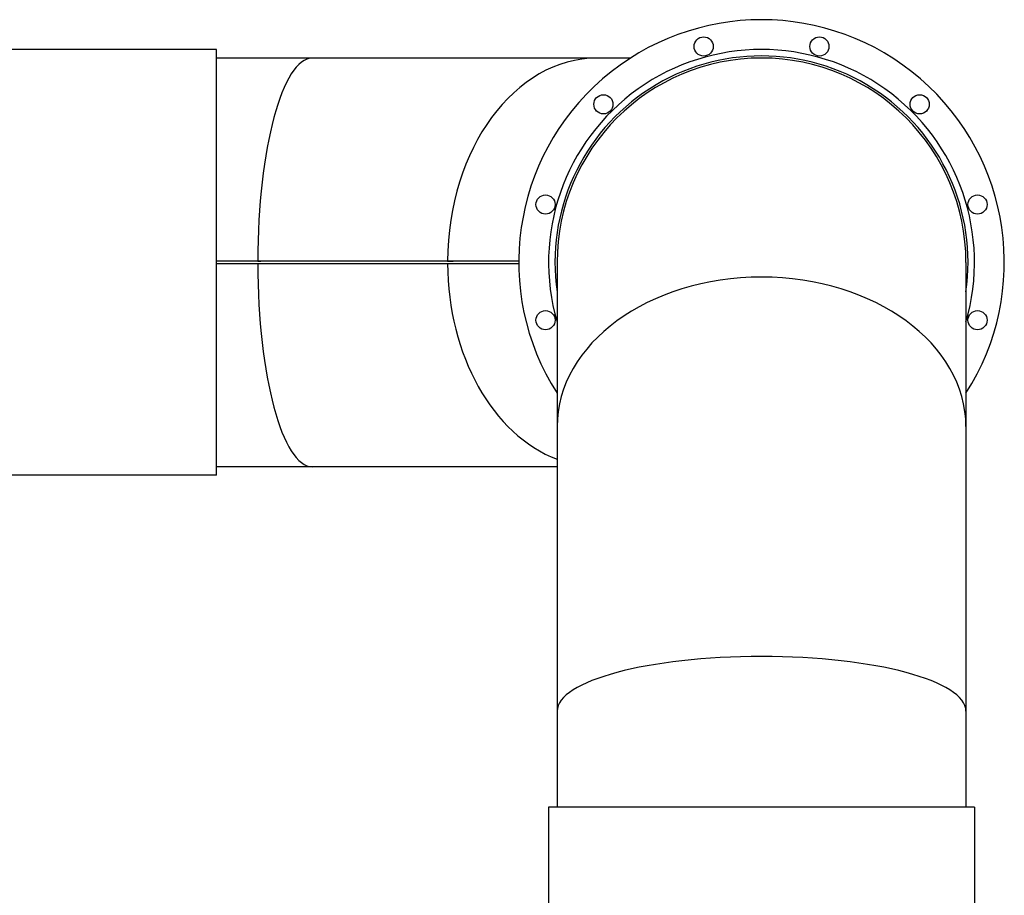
# Model space of a CAD drawing. Header units: inches. Extents: x 24 to 1128, y -74 to 748.
# Tile 96 of 256: x 269 to 298, y 359 to 384. Entities that reach past the tile are written whole.
import ezdxf

# ---------------------------------------------------------------- set-up
doc = ezdxf.new("R2010")
doc.units = ezdxf.units.IN
doc.header["$LTSCALE"] = 32
doc.header["$MEASUREMENT"] = 0
doc.layers.add('Visible (ANSI)', color=7, linetype='Continuous', lineweight=30)

msp = doc.modelspace()

# ---------------------------------------------------------------- linework, layer by layer
at = {"layer": 'Visible (ANSI)'}
for p, q in [((274.49214, 383.49266), (268.49214, 383.49266)), ((274.49214, 370.99266), (274.49214, 383.49266)), ((277.31523, 383.24266), (274.49214, 383.24266)), ((285.66906, 383.24266), (277.31523, 383.24266)), ((286.64954, 383.24266), (285.66906, 383.24266)), ((275.70756, 377.27391), (274.49214, 377.27391)), ((275.70756, 377.27294), (274.49214, 377.27294)), ((274.49214, 377.21239), (275.70756, 377.21239)), ((274.49214, 377.21141), (275.70756, 377.21141)), ((275.70756, 377.27391), (275.70756, 377.27294)), ((281.27681, 377.27391), (275.70756, 377.27391)), ((275.70756, 377.27391), (275.80131, 377.27294)), ((275.70756, 377.21141), (275.70756, 377.21239)), ((275.70756, 377.21141), (275.80131, 377.21239)), ((275.70756, 377.21141), (281.27681, 377.21141)), ((281.37056, 377.27294), (275.80131, 377.27294)), ((275.80131, 377.21239), (281.37056, 377.21239)), ((283.36721, 377.27391), (281.27681, 377.27391)), ((281.27681, 377.27391), (281.43919, 377.27294)), ((281.27681, 377.27391), (281.37056, 377.27294)), ((281.27681, 377.21141), (281.43919, 377.21239)), ((281.27681, 377.21141), (281.37056, 377.21239)), ((281.27681, 377.21141), (283.36721, 377.21141)), ((283.36721, 377.27294), (281.43919, 377.27294)), ((281.43919, 377.21239), (283.36721, 377.21239)), ((284.49214, 377.24266), (284.49214, 372.41958)), ((296.49214, 377.24266), (296.49214, 372.41958)), ((284.49214, 372.41958), (284.49214, 364.06575)), ((296.49214, 372.41958), (296.49214, 364.06575)), ((277.31523, 371.24266), (274.49214, 371.24266)), ((284.49214, 371.24266), (277.31523, 371.24266)), ((274.49214, 370.99266), (268.49214, 370.99266)), ((284.49214, 364.06575), (284.49214, 361.24266)), ((296.49214, 364.06575), (296.49214, 361.24266)), ((284.24214, 361.24266), (284.24214, 355.24266)), ((296.74214, 361.24266), (284.24214, 361.24266)), ((296.74214, 361.24266), (296.74214, 355.24266))]:
    msp.add_line(p, q, dxfattribs=at)
for centre in [(288.79364, 383.58155), (292.19064, 383.58155), (285.85176, 381.88305), (295.13253, 381.88305), (284.15326, 378.94116), (296.83103, 378.94116), (284.15326, 375.54416), (296.83103, 375.54416)]:
    msp.add_circle(centre, 0.28125, dxfattribs=at)
for radius, start, end in [(7.125, 327.363102, 212.636898), (6.25, 343.739795, 196.260205), (6.0625, 351.765721, 188.234279), (6, 0, 180), (6, 0, 180)]:
    msp.add_arc((290.49214, 377.24266), radius, start, end, dxfattribs=at)
for centre, major_axis, ratio, start_param, end_param in [((277.31523, 377.24266), (0, 6), 0.26794919, 0, 1.56558797), ((277.31523, 377.24266), (0, 6), 0.26794919, 0, 1.56558797), ((285.66906, 377.24266), (0, 6), 0.73205081, 0, 1.56558797), ((285.66906, 377.24266), (0, 6), 0.73205081, 0, 1.56558797), ((277.31523, 377.24266), (0, 5.8125), 0.27659271, 1.56541996, 1.56558797), ((277.31523, 377.24266), (0, 5.8125), 0.27659271, 1.57600468, 1.5761727), ((277.31523, 377.24266), (0, 6), 0.26794919, 1.57600468, 3.14159265), ((277.31523, 377.24266), (0, 6), 0.26794919, 1.57600468, 3.14159265), ((285.66906, 377.24266), (0, 6), 0.73205081, 1.57600468, 2.8703289), ((285.66906, 377.24266), (0, 6), 0.73205081, 1.57600468, 2.8703289), ((285.66906, 377.24266), (0, 5.8125), 0.73953632, 1.56551696, 1.56558797), ((285.66906, 377.24266), (0, 5.8125), 0.73953632, 1.57600468, 1.57607569), ((290.49214, 372.41958), (6, 0), 0.73205081, 0, 3.14159265), ((290.49214, 372.41958), (6, 0), 0.73205081, 0, 3.14159265), ((290.49214, 364.06575), (6, 0), 0.26794919, 0, 3.14159265), ((290.49214, 364.06575), (6, 0), 0.26794919, 0, 3.14159265)]:
    msp.add_ellipse(centre, major_axis=major_axis, ratio=ratio, start_param=start_param, end_param=end_param, dxfattribs=at)

doc.saveas('drawing.dxf')
